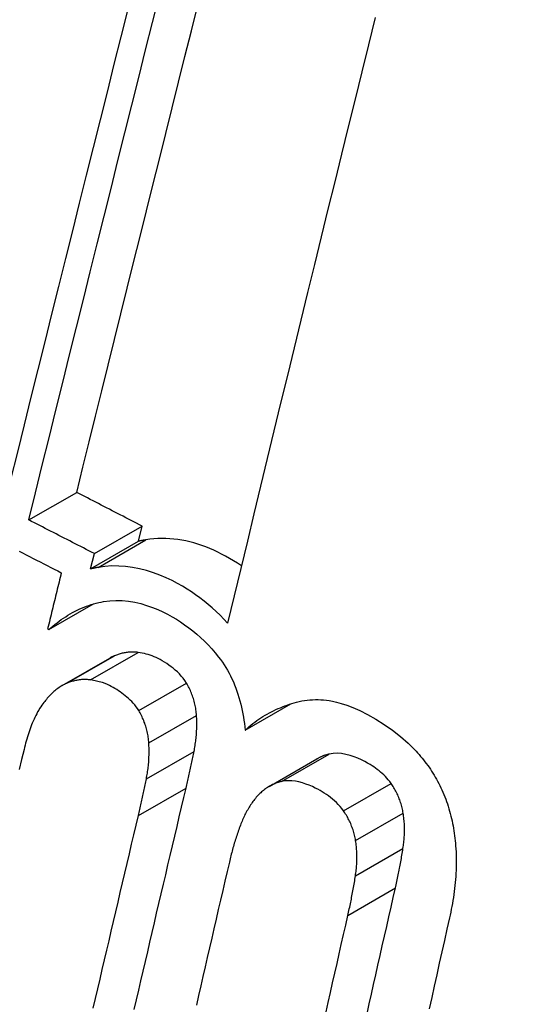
# Model space of a CAD drawing. Header units: inches. Extents: x 435.6 to 512.6, y 167.3 to 237.6.
# Tile 8 of 115: x 472.5545 to 472.6165, y 203.0766 to 203.1975. Entities that reach past the tile are written whole.
import ezdxf

# ---------------------------------------------------------------- set-up
doc = ezdxf.new("R2010")
doc.units = ezdxf.units.IN
doc.header["$MEASUREMENT"] = 0
doc.layers.add('Visible Edges(ANSI)', color=7, linetype='Continuous', lineweight=25)
doc.layers.add('Visible Tangent Edges(ANSI)', color=7, linetype='Continuous', lineweight=25)

msp = doc.modelspace()

# ---------------------------------------------------------------- linework, layer by layer
at = {"layer": 'Visible Edges(ANSI)'}
for p, q in [((472.55562, 203.13608), (472.56149, 203.13947)), ((472.56366, 203.13195), (472.56953, 203.13533)), ((472.56907, 203.13346), (472.56953, 203.13533)), ((472.5632, 203.13008), (472.56907, 203.13346)), ((472.5632, 203.13008), (472.56366, 203.13195)), ((472.55807, 203.12262), (472.56354, 203.12577)), ((472.55792, 203.1227), (472.55807, 203.12262)), ((472.55971, 203.11575), (472.56557, 203.11913)), ((472.58218, 203.11027), (472.5878, 203.11351)), ((472.58514, 203.10338), (472.59099, 203.10675))]:
    msp.add_line(p, q, dxfattribs=at)
at = {"layer": 'Visible Edges(ANSI)', "flags": 128}
for points in [[(472.55562, 203.13608), (472.55644, 203.13943), (472.55727, 203.1428), (472.55811, 203.14617), (472.55894, 203.14955), (472.55978, 203.15294), (472.56062, 203.15633), (472.56147, 203.15974), (472.56231, 203.16314), (472.56316, 203.16655), (472.56401, 203.16996), (472.56486, 203.17337), (472.56571, 203.17678), (472.56656, 203.18019), (472.56741, 203.18359), (472.56826, 203.18699), (472.56911, 203.19038), (472.56996, 203.19377), (472.5708, 203.19715), (472.57165, 203.20052)], [(472.56149, 203.13947), (472.56226, 203.14257), (472.56303, 203.14569), (472.5638, 203.14881), (472.56457, 203.15195), (472.56535, 203.15509), (472.56613, 203.15823), (472.56691, 203.16139), (472.5677, 203.16454), (472.56848, 203.1677), (472.56927, 203.17086), (472.57006, 203.17403), (472.57085, 203.17719), (472.57164, 203.18035), (472.57243, 203.18351), (472.57321, 203.18667), (472.574, 203.18982), (472.57479, 203.19297), (472.57558, 203.19611), (472.57636, 203.19925)], [(472.56777, 203.19877), (472.56692, 203.19539), (472.56607, 203.19201), (472.56522, 203.18861), (472.56437, 203.18521), (472.56352, 203.1818), (472.56266, 203.1784), (472.56181, 203.17498), (472.56096, 203.17157), (472.56011, 203.16816), (472.55926, 203.16475), (472.55841, 203.16134), (472.55756, 203.15794), (472.55671, 203.15454), (472.55587, 203.15115), (472.55503, 203.14777), (472.5542, 203.14439), (472.55336, 203.14103), (472.55254, 203.13768)], [(472.59814, 203.19776), (472.59732, 203.19442), (472.59649, 203.19108), (472.59567, 203.18772), (472.59484, 203.18435), (472.59401, 203.18098), (472.59318, 203.1776), (472.59235, 203.17421), (472.59151, 203.17082), (472.59068, 203.16742), (472.58985, 203.16402), (472.58902, 203.16062), (472.58819, 203.15722), (472.58737, 203.15382), (472.58654, 203.15042), (472.58572, 203.14702), (472.5849, 203.14362), (472.58408, 203.14023), (472.58326, 203.13685), (472.58245, 203.13347), (472.58164, 203.13011), (472.58083, 203.12675), (472.58003, 203.1234)], [(472.56953, 203.13533), (472.56919, 203.1355), (472.56885, 203.13567), (472.56852, 203.13585), (472.56818, 203.13602), (472.56785, 203.13619), (472.56751, 203.13636), (472.56718, 203.13653), (472.56684, 203.13671), (472.56651, 203.13688), (472.56617, 203.13705), (472.56584, 203.13722), (472.5655, 203.1374), (472.56517, 203.13757), (472.56484, 203.13774), (472.5645, 203.13791), (472.56417, 203.13809), (472.56383, 203.13826), (472.5635, 203.13843), (472.56316, 203.1386), (472.56283, 203.13878), (472.56249, 203.13895), (472.56216, 203.13912), (472.56183, 203.13929), (472.56149, 203.13947)], [(472.56366, 203.13195), (472.56332, 203.13212), (472.56299, 203.13229), (472.56265, 203.13246), (472.56231, 203.13264), (472.56198, 203.13281), (472.56164, 203.13298), (472.56131, 203.13315), (472.56097, 203.13333), (472.56064, 203.1335), (472.5603, 203.13367), (472.55997, 203.13384), (472.55963, 203.13401), (472.5593, 203.13419), (472.55896, 203.13436), (472.55863, 203.13453), (472.55829, 203.1347), (472.55796, 203.13488), (472.55762, 203.13505), (472.55729, 203.13522), (472.55695, 203.13539), (472.55662, 203.13557), (472.55629, 203.13574), (472.55595, 203.13591), (472.55562, 203.13608)], [(472.58172, 203.13044), (472.58124, 203.13076), (472.58075, 203.13107), (472.58027, 203.13136), (472.57978, 203.13164), (472.57929, 203.1319), (472.57881, 203.13214), (472.57833, 203.13236), (472.57784, 203.13257), (472.57736, 203.13277), (472.57687, 203.13295), (472.57638, 203.13311), (472.57589, 203.13326), (472.5754, 203.13339), (472.5749, 203.1335), (472.57441, 203.1336), (472.57391, 203.13368), (472.57342, 203.13374), (472.57292, 203.13378), (472.57243, 203.13381), (472.57194, 203.13381), (472.57145, 203.1338), (472.57096, 203.13376), (472.57048, 203.13371), (472.57, 203.13364)], [(472.57, 203.13364), (472.56996, 203.13363), (472.56992, 203.13363), (472.56988, 203.13362), (472.56984, 203.13361), (472.5698, 203.13361), (472.56976, 203.1336), (472.56972, 203.13359), (472.56969, 203.13359), (472.56965, 203.13358), (472.56961, 203.13357), (472.56957, 203.13356), (472.56953, 203.13356), (472.56949, 203.13355), (472.56945, 203.13354), (472.56941, 203.13353), (472.56938, 203.13352), (472.56934, 203.13352), (472.5693, 203.13351), (472.56926, 203.1335), (472.56922, 203.13349), (472.56918, 203.13348), (472.56915, 203.13347), (472.56911, 203.13347), (472.56907, 203.13346)], [(472.55442, 203.13226), (472.55485, 203.13204), (472.55528, 203.13182), (472.55571, 203.1316), (472.55614, 203.13137), (472.55657, 203.13115), (472.55701, 203.13093), (472.55744, 203.13071), (472.55787, 203.13049), (472.5583, 203.13026), (472.55874, 203.13004), (472.55917, 203.12982), (472.5596, 203.1296)], [(472.56413, 203.13026), (472.56409, 203.13026), (472.56405, 203.13025), (472.56401, 203.13024), (472.56397, 203.13023), (472.56393, 203.13023), (472.56389, 203.13022), (472.56386, 203.13021), (472.56382, 203.13021), (472.56378, 203.1302), (472.56374, 203.13019), (472.5637, 203.13018), (472.56366, 203.13018), (472.56362, 203.13017), (472.56358, 203.13016), (472.56355, 203.13015), (472.56351, 203.13014), (472.56347, 203.13014), (472.56343, 203.13013), (472.56339, 203.13012), (472.56335, 203.13011), (472.56331, 203.1301), (472.56328, 203.13009), (472.56324, 203.13009), (472.5632, 203.13008)], [(472.58003, 203.1234), (472.57957, 203.12389), (472.5791, 203.12438), (472.57862, 203.12484), (472.57813, 203.12529), (472.57764, 203.12572), (472.57713, 203.12613), (472.57662, 203.12652), (472.5761, 203.1269), (472.57558, 203.12726), (472.57505, 203.1276), (472.57448, 203.12794), (472.57387, 203.12829), (472.5732, 203.12864), (472.57248, 203.12898), (472.57171, 203.1293), (472.57091, 203.1296), (472.57006, 203.12987), (472.56921, 203.13009), (472.56835, 203.13025), (472.5675, 203.13037), (472.56665, 203.13042), (472.5658, 203.13043), (472.56496, 203.13037), (472.56413, 203.13026)], [(472.5596, 203.1296), (472.55953, 203.12931), (472.55946, 203.12902), (472.55939, 203.12874), (472.55932, 203.12845), (472.55925, 203.12816), (472.55918, 203.12787), (472.55911, 203.12759), (472.55904, 203.1273), (472.55897, 203.12701), (472.5589, 203.12673), (472.55883, 203.12644), (472.55876, 203.12615), (472.55869, 203.12586), (472.55862, 203.12558), (472.55855, 203.12529), (472.55848, 203.125), (472.55841, 203.12471), (472.55834, 203.12443), (472.55827, 203.12414), (472.5582, 203.12385), (472.55813, 203.12356), (472.55806, 203.12328), (472.55799, 203.12299), (472.55792, 203.1227)], [(472.55807, 203.12262), (472.55832, 203.12284), (472.55857, 203.12306), (472.55882, 203.12326), (472.55908, 203.12347), (472.55934, 203.12366), (472.5596, 203.12385), (472.55987, 203.12404), (472.56014, 203.12421), (472.56041, 203.12438), (472.56068, 203.12455), (472.56096, 203.12471), (472.56124, 203.12486), (472.56153, 203.125), (472.56181, 203.12513), (472.5621, 203.12526), (472.56239, 203.12538), (472.56268, 203.12549), (472.56298, 203.1256), (472.56328, 203.12569), (472.56358, 203.12578), (472.56388, 203.12586), (472.56419, 203.12593), (472.56449, 203.126), (472.5648, 203.12606)], [(472.5648, 203.12606), (472.56556, 203.12615), (472.56631, 203.12619), (472.56708, 203.12618), (472.56785, 203.1261), (472.56862, 203.12598), (472.56936, 203.12581), (472.57008, 203.1256), (472.57078, 203.12535), (472.57144, 203.12508), (472.57206, 203.1248), (472.57266, 203.1245), (472.57321, 203.12419), (472.57373, 203.12389), (472.57424, 203.12356), (472.57475, 203.12322), (472.57525, 203.12285), (472.57574, 203.12247), (472.57623, 203.12207), (472.5767, 203.12165), (472.57717, 203.1212), (472.57762, 203.12074), (472.57807, 203.12026), (472.5785, 203.11977), (472.57891, 203.11925)], [(472.56614, 203.11941), (472.56612, 203.1194), (472.56609, 203.11939), (472.56607, 203.11938), (472.56604, 203.11937), (472.56602, 203.11936), (472.566, 203.11935), (472.56597, 203.11934), (472.56595, 203.11932), (472.56592, 203.11931), (472.5659, 203.1193), (472.56588, 203.11929), (472.56585, 203.11928), (472.56583, 203.11927), (472.5658, 203.11926), (472.56578, 203.11924), (472.56576, 203.11923), (472.56573, 203.11922), (472.56571, 203.11921), (472.56569, 203.11919), (472.56566, 203.11918), (472.56564, 203.11917), (472.56562, 203.11916), (472.56559, 203.11914), (472.56557, 203.11913)], [(472.56904, 203.11982), (472.56891, 203.11984), (472.56879, 203.11985), (472.56866, 203.11986), (472.56854, 203.11987), (472.56842, 203.11987), (472.56829, 203.11987), (472.56817, 203.11987), (472.56805, 203.11986), (472.56792, 203.11985), (472.5678, 203.11984), (472.56768, 203.11983), (472.56756, 203.11981), (472.56744, 203.11979), (472.56731, 203.11977), (472.56719, 203.11974), (472.56707, 203.11972), (472.56696, 203.11969), (472.56684, 203.11965), (472.56672, 203.11962), (472.5666, 203.11958), (472.56649, 203.11954), (472.56637, 203.1195), (472.56625, 203.11946), (472.56614, 203.11941)], [(472.57497, 203.11606), (472.57477, 203.11636), (472.57456, 203.11665), (472.57433, 203.11692), (472.5741, 203.11718), (472.57385, 203.11742), (472.5736, 203.11765), (472.57335, 203.11787), (472.57308, 203.11807), (472.57282, 203.11827), (472.57255, 203.11845), (472.57228, 203.11862), (472.572, 203.11879), (472.57174, 203.11894), (472.57148, 203.11907), (472.57124, 203.11919), (472.57099, 203.1193), (472.57076, 203.11939), (472.57052, 203.11948), (472.57028, 203.11955), (472.57004, 203.11962), (472.5698, 203.11968), (472.56955, 203.11973), (472.5693, 203.11978), (472.56904, 203.11982)], [(472.57891, 203.11925), (472.57915, 203.11895), (472.57938, 203.11863), (472.5796, 203.1183), (472.57981, 203.11797), (472.58001, 203.11763), (472.5802, 203.11729), (472.58038, 203.11693), (472.58056, 203.11657), (472.58073, 203.1162), (472.58088, 203.11583), (472.58103, 203.11545), (472.58117, 203.11506), (472.5813, 203.11468), (472.58142, 203.11429), (472.58153, 203.11389), (472.58164, 203.11349), (472.58173, 203.1131), (472.58182, 203.1127), (472.5819, 203.11229), (472.58197, 203.11189), (472.58203, 203.11149), (472.58209, 203.11108), (472.58214, 203.11068), (472.58218, 203.11027)], [(472.56027, 203.11603), (472.56013, 203.11597), (472.55999, 203.1159), (472.55985, 203.11583), (472.55972, 203.11576), (472.55958, 203.11568), (472.55945, 203.11559), (472.55932, 203.1155), (472.55919, 203.11541), (472.55906, 203.11532), (472.55893, 203.11522), (472.55881, 203.11511), (472.55869, 203.11501), (472.55857, 203.1149), (472.55845, 203.11479), (472.55833, 203.11467), (472.55822, 203.11456), (472.5581, 203.11444), (472.55799, 203.11431), (472.55788, 203.11419), (472.55777, 203.11406), (472.55766, 203.11393), (472.55756, 203.1138), (472.55745, 203.11367), (472.55735, 203.11353)], [(472.56317, 203.11644), (472.56305, 203.11646), (472.56292, 203.11647), (472.5628, 203.11648), (472.56268, 203.11649), (472.56255, 203.11649), (472.56243, 203.11649), (472.5623, 203.11649), (472.56218, 203.11649), (472.56206, 203.11648), (472.56194, 203.11647), (472.56181, 203.11645), (472.56169, 203.11643), (472.56157, 203.11641), (472.56145, 203.11639), (472.56133, 203.11637), (472.56121, 203.11634), (472.56109, 203.11631), (472.56097, 203.11628), (472.56085, 203.11624), (472.56074, 203.1162), (472.56062, 203.11616), (472.5605, 203.11612), (472.56039, 203.11608), (472.56027, 203.11603)], [(472.56911, 203.11269), (472.56895, 203.11293), (472.56879, 203.11316), (472.56862, 203.11338), (472.56844, 203.11359), (472.56825, 203.11379), (472.56806, 203.11398), (472.56786, 203.11417), (472.56766, 203.11434), (472.56746, 203.11451), (472.56725, 203.11467), (472.56704, 203.11483), (472.56683, 203.11498), (472.56662, 203.11512), (472.5664, 203.11526), (472.56618, 203.11539), (472.56596, 203.11552), (472.56574, 203.11564), (472.56552, 203.11576), (472.56527, 203.11588), (472.56498, 203.116), (472.56464, 203.11612), (472.56423, 203.11623), (472.56375, 203.11634), (472.56317, 203.11644)], [(472.57621, 203.11208), (472.57619, 203.11226), (472.57618, 203.11243), (472.57616, 203.11261), (472.57614, 203.11278), (472.57611, 203.11296), (472.57608, 203.11313), (472.57604, 203.11331), (472.57601, 203.11348), (472.57597, 203.11365), (472.57592, 203.11382), (472.57587, 203.11399), (472.57582, 203.11416), (472.57577, 203.11433), (472.57571, 203.1145), (472.57565, 203.11466), (472.57559, 203.11482), (472.57552, 203.11498), (472.57545, 203.11514), (472.57538, 203.1153), (472.5753, 203.11546), (472.57522, 203.11561), (472.57514, 203.11576), (472.57505, 203.11591), (472.57497, 203.11606)], [(472.55735, 203.11353), (472.55721, 203.11334), (472.55707, 203.11314), (472.55694, 203.11294), (472.55682, 203.11273), (472.55669, 203.11252), (472.55658, 203.1123), (472.55646, 203.11207), (472.55635, 203.11185), (472.55625, 203.11162), (472.55614, 203.11139), (472.55604, 203.11115), (472.55595, 203.11092), (472.55586, 203.11068), (472.55577, 203.11044), (472.55568, 203.11019), (472.5556, 203.10995), (472.55552, 203.1097), (472.55544, 203.10945), (472.55537, 203.10919), (472.5553, 203.10894), (472.55522, 203.10869), (472.55516, 203.10843), (472.55509, 203.10817), (472.55503, 203.10792)], [(472.58218, 203.11027), (472.58241, 203.11049), (472.58265, 203.11069), (472.58288, 203.11089), (472.58312, 203.11108), (472.58337, 203.11127), (472.58361, 203.11145), (472.58386, 203.11162), (472.58411, 203.11179), (472.58437, 203.11195), (472.58463, 203.11211), (472.58489, 203.11226), (472.58515, 203.1124), (472.58541, 203.11254), (472.58568, 203.11267), (472.58595, 203.1128), (472.58622, 203.11292), (472.5865, 203.11304), (472.58678, 203.11315), (472.58705, 203.11326), (472.58733, 203.11336), (472.58762, 203.11345), (472.5879, 203.11354), (472.58819, 203.11363), (472.58848, 203.11371)], [(472.58848, 203.11371), (472.5888, 203.11379), (472.58913, 203.11386), (472.58946, 203.11392), (472.58979, 203.11397), (472.59013, 203.114), (472.59046, 203.11402), (472.5908, 203.11403), (472.59114, 203.11403), (472.59148, 203.11402), (472.59182, 203.11399), (472.59216, 203.11395), (472.59251, 203.11391), (472.59291, 203.11383), (472.5934, 203.11373), (472.59398, 203.11357), (472.59465, 203.11335), (472.59542, 203.11305), (472.59627, 203.11268), (472.5972, 203.1122), (472.59822, 203.11163), (472.59925, 203.11098), (472.60026, 203.11027), (472.60124, 203.1095), (472.60219, 203.10867)], [(472.57035, 203.10871), (472.57034, 203.10889), (472.57032, 203.10906), (472.5703, 203.10924), (472.57028, 203.10941), (472.57025, 203.10958), (472.57022, 203.10976), (472.57019, 203.10993), (472.57015, 203.1101), (472.57011, 203.11027), (472.57007, 203.11044), (472.57002, 203.11061), (472.56997, 203.11078), (472.56991, 203.11095), (472.56985, 203.11112), (472.56979, 203.11128), (472.56973, 203.11145), (472.56966, 203.11161), (472.56959, 203.11177), (472.56952, 203.11192), (472.56944, 203.11208), (472.56936, 203.11223), (472.56928, 203.11239), (472.56919, 203.11254), (472.56911, 203.11269)], [(472.57591, 203.10768), (472.57594, 203.10786), (472.57597, 203.10804), (472.576, 203.10821), (472.57603, 203.10839), (472.57606, 203.10857), (472.57609, 203.10875), (472.57611, 203.10893), (472.57613, 203.10911), (472.57615, 203.1093), (472.57617, 203.10948), (472.57619, 203.10966), (472.5762, 203.10984), (472.57621, 203.11003), (472.57622, 203.11021), (472.57623, 203.1104), (472.57624, 203.11058), (472.57624, 203.11077), (472.57624, 203.11096), (472.57624, 203.11114), (472.57624, 203.11133), (472.57624, 203.11152), (472.57623, 203.11171), (472.57622, 203.1119), (472.57621, 203.11208)], [(472.57005, 203.10431), (472.57008, 203.10448), (472.57012, 203.10466), (472.57015, 203.10484), (472.57018, 203.10502), (472.5702, 203.1052), (472.57023, 203.10538), (472.57025, 203.10556), (472.57027, 203.10574), (472.57029, 203.10592), (472.57031, 203.1061), (472.57033, 203.10629), (472.57034, 203.10647), (472.57035, 203.10666), (472.57037, 203.10684), (472.57037, 203.10702), (472.57038, 203.10721), (472.57038, 203.1074), (472.57039, 203.10758), (472.57038, 203.10777), (472.57038, 203.10796), (472.57038, 203.10814), (472.57037, 203.10833), (472.57036, 203.10852), (472.57035, 203.10871)], [(472.60219, 203.10867), (472.60239, 203.10848), (472.60259, 203.10829), (472.60279, 203.10809), (472.60298, 203.1079), (472.60317, 203.10769), (472.60336, 203.10749), (472.60355, 203.10728), (472.60373, 203.10706), (472.60391, 203.10685), (472.60409, 203.10663), (472.60426, 203.10641), (472.60443, 203.10618), (472.6046, 203.10595), (472.60477, 203.10572), (472.60493, 203.10548), (472.60508, 203.10525), (472.60524, 203.105), (472.60539, 203.10476), (472.60553, 203.10451), (472.60568, 203.10426), (472.60582, 203.104), (472.60596, 203.10374), (472.60609, 203.10348), (472.60622, 203.10321)], [(472.55503, 203.10792), (472.55473, 203.10669), (472.55444, 203.10547)], [(472.57493, 203.10318), (472.57497, 203.10337), (472.57501, 203.10355), (472.57506, 203.10374), (472.5751, 203.10392), (472.57514, 203.10411), (472.57519, 203.1043), (472.57523, 203.10448), (472.57527, 203.10467), (472.57531, 203.10486), (472.57535, 203.10505), (472.57539, 203.10523), (472.57544, 203.10542), (472.57548, 203.10561), (472.57552, 203.1058), (472.57556, 203.10598), (472.5756, 203.10617), (472.57564, 203.10636), (472.57568, 203.10655), (472.57571, 203.10674), (472.57575, 203.10692), (472.57579, 203.10711), (472.57583, 203.1073), (472.57587, 203.10749), (472.57591, 203.10768)], [(472.59248, 203.10734), (472.59242, 203.10732), (472.59235, 203.10731), (472.59229, 203.10729), (472.59222, 203.10727), (472.59216, 203.10725), (472.59209, 203.10723), (472.59203, 203.10721), (472.59197, 203.10719), (472.5919, 203.10717), (472.59184, 203.10715), (472.59178, 203.10712), (472.59172, 203.1071), (472.59165, 203.10708), (472.59159, 203.10705), (472.59153, 203.10702), (472.59147, 203.107), (472.59141, 203.10697), (472.59135, 203.10694), (472.59129, 203.10691), (472.59123, 203.10688), (472.59117, 203.10685), (472.59111, 203.10682), (472.59105, 203.10678), (472.59099, 203.10675)], [(472.6001, 203.10375), (472.59993, 203.10398), (472.59976, 203.10419), (472.59958, 203.1044), (472.5994, 203.1046), (472.59921, 203.10478), (472.59902, 203.10497), (472.59882, 203.10514), (472.59862, 203.1053), (472.59841, 203.10546), (472.5982, 203.10561), (472.59799, 203.10576), (472.59778, 203.1059), (472.59753, 203.10605), (472.59722, 203.10623), (472.59687, 203.10643), (472.59646, 203.10663), (472.59602, 203.10683), (472.59555, 203.10702), (472.59506, 203.10718), (472.59455, 203.10731), (472.59402, 203.1074), (472.5935, 203.10744), (472.59299, 203.10742), (472.59248, 203.10734)], [(472.56907, 203.09981), (472.56912, 203.09999), (472.56916, 203.10018), (472.5692, 203.10037), (472.56925, 203.10055), (472.56929, 203.10074), (472.56933, 203.10093), (472.56937, 203.10111), (472.56941, 203.1013), (472.56946, 203.10149), (472.5695, 203.10167), (472.56954, 203.10186), (472.56958, 203.10205), (472.56962, 203.10224), (472.56966, 203.10242), (472.5697, 203.10261), (472.56974, 203.1028), (472.56978, 203.10299), (472.56982, 203.10318), (472.56986, 203.10336), (472.5699, 203.10355), (472.56994, 203.10374), (472.56997, 203.10393), (472.57001, 203.10412), (472.57005, 203.10431)], [(472.58663, 203.10397), (472.58649, 203.10394), (472.58635, 203.1039), (472.58622, 203.10386), (472.58608, 203.10381), (472.58594, 203.10376), (472.58581, 203.10371), (472.58568, 203.10365), (472.58555, 203.10359), (472.58542, 203.10353), (472.58529, 203.10346), (472.58516, 203.10339), (472.58503, 203.10332), (472.58491, 203.10324), (472.58478, 203.10316), (472.58466, 203.10307), (472.58454, 203.10299), (472.58443, 203.10289), (472.58431, 203.1028), (472.5842, 203.1027), (472.58409, 203.1026), (472.58398, 203.1025), (472.58387, 203.10239), (472.58376, 203.10228), (472.58366, 203.10216)], [(472.59425, 203.10039), (472.59405, 203.10066), (472.59384, 203.10092), (472.59362, 203.10116), (472.59339, 203.10139), (472.59316, 203.10161), (472.59291, 203.10182), (472.59267, 203.10202), (472.59242, 203.10221), (472.59216, 203.10238), (472.5919, 203.10255), (472.59164, 203.10271), (472.59138, 203.10287), (472.5911, 203.10302), (472.59079, 203.10318), (472.59044, 203.10335), (472.59006, 203.10351), (472.58965, 203.10367), (472.58923, 203.10381), (472.58879, 203.10393), (472.58835, 203.10401), (472.58792, 203.10406), (472.58748, 203.10407), (472.58706, 203.10405), (472.58663, 203.10397)], [(472.60159, 203.10009), (472.60156, 203.10026), (472.60153, 203.10042), (472.60149, 203.10059), (472.60145, 203.10075), (472.60141, 203.10091), (472.60137, 203.10107), (472.60132, 203.10124), (472.60127, 203.1014), (472.60122, 203.10156), (472.60116, 203.10171), (472.6011, 203.10187), (472.60104, 203.10203), (472.60098, 203.10218), (472.60091, 203.10233), (472.60084, 203.10248), (472.60077, 203.10263), (472.60069, 203.10278), (472.60061, 203.10292), (472.60053, 203.10306), (472.60045, 203.10321), (472.60037, 203.10335), (472.60028, 203.10348), (472.60019, 203.10362), (472.6001, 203.10375)], [(472.56856, 203.07598), (472.56883, 203.07716), (472.56911, 203.07835), (472.56938, 203.07953), (472.56966, 203.08071), (472.56993, 203.08189), (472.57021, 203.08308), (472.57048, 203.08426), (472.57076, 203.08544), (472.57103, 203.08663), (472.57131, 203.08781), (472.57159, 203.08899), (472.57186, 203.09018), (472.57214, 203.09136), (472.57242, 203.09254), (472.5727, 203.09373), (472.57298, 203.09491), (472.57325, 203.09609), (472.57353, 203.09728), (472.57381, 203.09846), (472.57409, 203.09964), (472.57437, 203.10082), (472.57465, 203.102), (472.57493, 203.10318)], [(472.60622, 203.10321), (472.60635, 203.10294), (472.60647, 203.10266), (472.60659, 203.10237), (472.60671, 203.10209), (472.60682, 203.1018), (472.60692, 203.10151), (472.60702, 203.10122), (472.60712, 203.10093), (472.60721, 203.10064), (472.60729, 203.10034), (472.60737, 203.10004), (472.60745, 203.09974), (472.60752, 203.09944), (472.60759, 203.09914), (472.60765, 203.09884), (472.60771, 203.09854), (472.60777, 203.09823), (472.60782, 203.09793), (472.60786, 203.09762), (472.6079, 203.09732), (472.60794, 203.09702), (472.60798, 203.09671), (472.60801, 203.09641), (472.60803, 203.0961)], [(472.58366, 203.10216), (472.58355, 203.10204), (472.58344, 203.10191), (472.58334, 203.10178), (472.58324, 203.10165), (472.58314, 203.10152), (472.58304, 203.10138), (472.58294, 203.10124), (472.58285, 203.1011), (472.58275, 203.10096), (472.58266, 203.10082), (472.58258, 203.10067), (472.58249, 203.10052), (472.5824, 203.10037), (472.58232, 203.10022), (472.58224, 203.10007), (472.58216, 203.09991), (472.58209, 203.09975), (472.58201, 203.09959), (472.58194, 203.09943), (472.58187, 203.09927), (472.5818, 203.0991), (472.58173, 203.09894), (472.58166, 203.09877), (472.5816, 203.0986)], [(472.59575, 203.09673), (472.59572, 203.09689), (472.59569, 203.09706), (472.59565, 203.09722), (472.59561, 203.09738), (472.59557, 203.09755), (472.59553, 203.09771), (472.59548, 203.09787), (472.59543, 203.09803), (472.59538, 203.09819), (472.59532, 203.09835), (472.59526, 203.0985), (472.5952, 203.09866), (472.59514, 203.09881), (472.59507, 203.09897), (472.595, 203.09912), (472.59493, 203.09926), (472.59485, 203.09941), (472.59477, 203.09956), (472.59469, 203.0997), (472.59461, 203.09984), (472.59452, 203.09998), (472.59444, 203.10012), (472.59435, 203.10025), (472.59425, 203.10039)], [(472.60156, 203.09576), (472.60159, 203.09594), (472.60161, 203.09611), (472.60164, 203.09629), (472.60166, 203.09646), (472.60167, 203.09664), (472.60169, 203.09682), (472.60171, 203.097), (472.60172, 203.09718), (472.60173, 203.09736), (472.60174, 203.09754), (472.60174, 203.09772), (472.60175, 203.0979), (472.60175, 203.09808), (472.60175, 203.09826), (472.60174, 203.09844), (472.60174, 203.09863), (472.60173, 203.09881), (472.60171, 203.09899), (472.6017, 203.09917), (472.60168, 203.09936), (472.60166, 203.09954), (472.60164, 203.09972), (472.60162, 203.09991), (472.60159, 203.10009)], [(472.56353, 203.07616), (472.56381, 203.07734), (472.56408, 203.07853), (472.56436, 203.07971), (472.56463, 203.08089), (472.56491, 203.08207), (472.56518, 203.08326), (472.56546, 203.08444), (472.56574, 203.08562), (472.56601, 203.08681), (472.56629, 203.08799), (472.56657, 203.08917), (472.56684, 203.09036), (472.56712, 203.09154), (472.5674, 203.09272), (472.56768, 203.0939), (472.56796, 203.09509), (472.56824, 203.09627), (472.56851, 203.09745), (472.56879, 203.09863), (472.56907, 203.09981)], [(472.5816, 203.0986), (472.58153, 203.09842), (472.58146, 203.09824), (472.5814, 203.09806), (472.58133, 203.09787), (472.58127, 203.09769), (472.58121, 203.0975), (472.58114, 203.09732), (472.58108, 203.09714), (472.58102, 203.09695), (472.58096, 203.09676), (472.58091, 203.09658), (472.58085, 203.09639), (472.58079, 203.0962), (472.58074, 203.09601), (472.58068, 203.09582), (472.58063, 203.09563), (472.58058, 203.09544), (472.58053, 203.09525), (472.58048, 203.09506), (472.58043, 203.09487), (472.58038, 203.09467), (472.58033, 203.09448), (472.58028, 203.09429), (472.58024, 203.09409)], [(472.59573, 203.0924), (472.59575, 203.09258), (472.59578, 203.09275), (472.5958, 203.09293), (472.59582, 203.0931), (472.59584, 203.09328), (472.59585, 203.09346), (472.59587, 203.09364), (472.59588, 203.09381), (472.59589, 203.09399), (472.5959, 203.09417), (472.5959, 203.09435), (472.59591, 203.09454), (472.59591, 203.09472), (472.59591, 203.0949), (472.5959, 203.09508), (472.5959, 203.09526), (472.59589, 203.09545), (472.59587, 203.09563), (472.59586, 203.09581), (472.59584, 203.09599), (472.59582, 203.09618), (472.5958, 203.09636), (472.59577, 203.09654), (472.59575, 203.09673)], [(472.60063, 203.09091), (472.60068, 203.09111), (472.60072, 203.09131), (472.60077, 203.09151), (472.60081, 203.09171), (472.60085, 203.09191), (472.6009, 203.09211), (472.60094, 203.09231), (472.60098, 203.09251), (472.60102, 203.09271), (472.60106, 203.09291), (472.6011, 203.09311), (472.60114, 203.09332), (472.60118, 203.09352), (472.60122, 203.09372), (472.60126, 203.09393), (472.60129, 203.09413), (472.60133, 203.09433), (472.60136, 203.09454), (472.6014, 203.09474), (472.60143, 203.09495), (472.60147, 203.09515), (472.6015, 203.09535), (472.60153, 203.09556), (472.60156, 203.09576)], [(472.60803, 203.0961), (472.60806, 203.09572), (472.60808, 203.09535), (472.6081, 203.09497), (472.60811, 203.09459), (472.60811, 203.09421), (472.60811, 203.09383), (472.6081, 203.09345), (472.60808, 203.09308), (472.60807, 203.0927), (472.60804, 203.09232), (472.60801, 203.09195), (472.60798, 203.09158), (472.60794, 203.0912), (472.6079, 203.09083), (472.60785, 203.09047), (472.6078, 203.0901), (472.60775, 203.08973), (472.60769, 203.08937), (472.60763, 203.08901), (472.60756, 203.08865), (472.60749, 203.0883), (472.60742, 203.08794), (472.60735, 203.08759), (472.60727, 203.08724)], [(472.58024, 203.09409), (472.57997, 203.09292), (472.5797, 203.09175), (472.57942, 203.09059), (472.57915, 203.08942), (472.57888, 203.08825), (472.57861, 203.08707), (472.57834, 203.0859), (472.57807, 203.08473), (472.5778, 203.08356), (472.57753, 203.08239), (472.57726, 203.08122), (472.577, 203.08005), (472.57673, 203.07888), (472.57646, 203.0777), (472.57619, 203.07653)], [(472.5948, 203.08755), (472.59484, 203.08775), (472.59489, 203.08795), (472.59493, 203.08815), (472.59497, 203.08835), (472.59502, 203.08855), (472.59506, 203.08875), (472.5951, 203.08895), (472.59514, 203.08915), (472.59518, 203.08935), (472.59522, 203.08955), (472.59526, 203.08975), (472.5953, 203.08996), (472.59534, 203.09016), (472.59538, 203.09036), (472.59542, 203.09056), (472.59545, 203.09077), (472.59549, 203.09097), (472.59553, 203.09117), (472.59556, 203.09138), (472.5956, 203.09158), (472.59563, 203.09179), (472.59566, 203.09199), (472.59569, 203.0922), (472.59573, 203.0924)], [(472.59716, 203.07548), (472.59742, 203.07667), (472.59769, 203.07786), (472.59795, 203.07905), (472.59822, 203.08023), (472.59849, 203.08142), (472.59875, 203.08261), (472.59902, 203.08379), (472.59929, 203.08498), (472.59956, 203.08617), (472.59983, 203.08735), (472.6001, 203.08854), (472.60036, 203.08973), (472.60063, 203.09091)], [(472.59212, 203.07569), (472.59239, 203.07687), (472.59265, 203.07806), (472.59292, 203.07925), (472.59319, 203.08044), (472.59346, 203.08162), (472.59372, 203.08281), (472.59399, 203.08399), (472.59426, 203.08518), (472.59453, 203.08636), (472.5948, 203.08755)], [(472.60727, 203.08724), (472.60696, 203.08585), (472.60665, 203.08445), (472.60634, 203.08306), (472.60602, 203.08166), (472.60571, 203.08026), (472.6054, 203.07886), (472.60509, 203.07747), (472.60478, 203.07607)]]:
    msp.add_lwpolyline(points, dxfattribs=at)
at = {"layer": 'Visible Edges(ANSI)'}
for centre, major_axis, start_param, end_param in [((472.57145, 202.31489), (-0.64835, 1.12588), 5.16346, 5.835982), ((472.4667, 202.81784), (0.15718, -0.27294), 2.362013, 7.062765)]:
    msp.add_ellipse(centre, major_axis=major_axis, ratio=0.578093, start_param=start_param, end_param=end_param, dxfattribs=at)
msp.add_ellipse((472.46322, 202.81583), major_axis=(-0.15963, 0.2772), ratio=0.578093, dxfattribs=at)
at = {"layer": 'Visible Tangent Edges(ANSI)'}
for p, q in [((472.56413, 203.13026), (472.57, 203.13364)), ((472.56027, 203.11603), (472.56614, 203.11941)), ((472.56317, 203.11644), (472.56904, 203.11982)), ((472.56911, 203.11269), (472.57497, 203.11606)), ((472.57035, 203.10871), (472.57621, 203.11208)), ((472.57005, 203.10431), (472.57591, 203.10768)), ((472.58663, 203.10397), (472.59248, 203.10734)), ((472.59425, 203.10039), (472.6001, 203.10375)), ((472.56907, 203.09981), (472.57493, 203.10318)), ((472.59575, 203.09673), (472.60159, 203.10009)), ((472.59573, 203.0924), (472.60156, 203.09576)), ((472.5948, 203.08755), (472.60063, 203.09091))]:
    msp.add_line(p, q, dxfattribs=at)
for centre, major_axis, start_param, end_param in [((472.46571, 202.81727), (-0.17285, 0.30015), 5.049711, 10.658253), ((472.46566, 202.81724), (-0.1503, 0.261), 4.099688, 6.899754)]:
    msp.add_ellipse(centre, major_axis=major_axis, ratio=0.578093, start_param=start_param, end_param=end_param, dxfattribs=at)
for centre, major_axis in [((472.4663, 202.81761), (0.17078, -0.29656)), ((472.46333, 202.81589), (-0.16238, 0.28198)), ((472.46322, 202.81583), (0.16178, -0.28094))]:
    msp.add_ellipse(centre, major_axis=major_axis, ratio=0.578093, dxfattribs=at)

doc.saveas('drawing.dxf')
